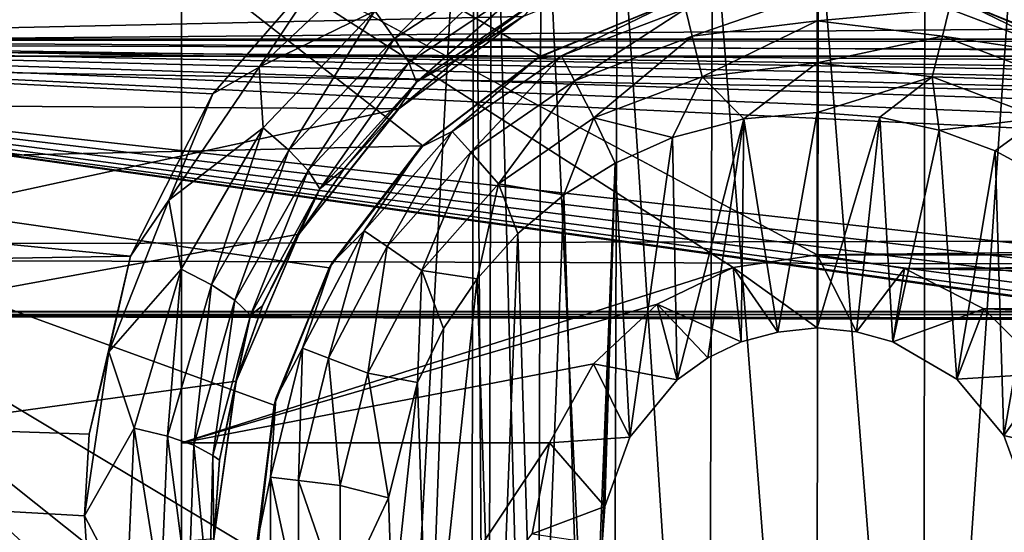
# Model space of a CAD drawing. Header units: metres. Extents: x -95 to 103, y -12 to 12.
# Tile 61 of 256: x -86.05 to -83.77, y 2.41 to 3.6. Entities that reach past the tile are written whole.
import ezdxf

# ---------------------------------------------------------------- set-up
doc = ezdxf.new("R2010")
doc.units = ezdxf.units.M
doc.layers.add('solid_P74500', color=7, linetype='CONTINUOUS')
doc.layers.add('solid_P74500_01', color=7, linetype='CONTINUOUS')

msp = doc.modelspace()

# ---------------------------------------------------------------- linework, layer by layer
at = {"layer": 'solid_P74500'}
for points in [[(-85.675003, 7.792304, -4.2), (-85.675003, -7.792304, -1.8), (-85.675003, 7.619055, -4.2)], [(-85.675003, 7.792304, -4.2), (-85.675003, 7.792304, -1.8), (-85.675003, -7.792304, -1.8)], [(-84.994942, 4.65, -1.8), (-85.675003, -7.792304, -1.8), (-85.675003, 7.792304, -1.8)], [(-85.675003, 7.619055, -4.2), (-85.675003, -7.792304, -1.8), (-85.675003, 6.889007, -5.312863)], [(-85.675003, 6.889007, -5.312863), (-85.675003, -7.792304, -1.8), (-85.675003, 6.005326, -6.294441)], [(-85.675003, 6.005326, -6.294441), (-85.675003, -7.792304, -1.8), (-85.675003, 4.981923, -7.132235)], [(-84.199997, 3.78, -10.861012), (-92.5, 5.004237, -10.35396), (-92.5, 3.435905, -10.974223)], [(-17, 3.510733, 10.951016), (-90.699997, 3.510733, 10.951016), (-92.5, 5.004237, 10.35396)], [(-85.675003, 4.981923, -7.132235), (-85.675003, -7.792304, -1.8), (-85.675003, 3.840867, -7.806155)], [(-85.11454, 3.302196, -9.333033), (-87, 3.260108, -9.347817), (-87, 4.775385, -8.672122)], [(-84.842018, 3.510387, -9.256737), (-85.11454, 3.302196, -9.333033), (-87, 4.775385, -8.672122)], [(-84.532959, 3.636655, -9.207863), (-84.842018, 3.510387, -9.256737), (-87, 4.775385, -8.672122)], [(-85.006721, 0, -1.8), (-85.675003, -7.792304, -1.8), (-84.994942, 4.65, -1.8)], [(-84.966034, 0.252288, -1.8), (-85.006721, 0, -1.8), (-84.994942, 4.65, -1.8)], [(-84.966034, 0.252288, -1.8), (-84.994942, 4.65, -1.8), (-84.954506, 4.400194, -1.8)], [(92.5, 3.494029, 12.000992), (92.5, 4.408051, 11.696763), (-94.018356, 3.995162, 11.844352)], [(-84.851532, 0.475095, -1.8), (-84.966034, 0.252288, -1.8), (-84.954506, 4.400194, -1.8)], [(-84.851532, 0.475095, -1.8), (-84.954506, 4.400194, -1.8), (-84.839775, 4.178985, -1.8)], [(-13, 4.208375, 10.163148), (-90.699997, 4.208374, 10.163147), (-90.699997, 3.510733, 10.424719)], [(-13, 4.208375, 10.163148), (-90.699997, 3.510733, 10.424719), (-13, 3.510733, 10.424719)], [(-84.675194, 0.651567, -1.8), (-84.851532, 0.475095, -1.8), (-84.839775, 4.178985, -1.8)], [(-84.675194, 0.651567, -1.8), (-84.839775, 4.178985, -1.8), (-84.663666, 4.004628, -1.8)], [(-84.452858, 0.765777, -1.8), (-84.675194, 0.651567, -1.8), (-84.663666, 4.004628, -1.8)], [(-84.452858, 0.765777, -1.8), (-84.663666, 4.004628, -1.8), (-84.442993, 3.893337, -1.8)], [(-83.9534, 0.767877, -1.8), (-83.950836, 3.895406, -1.8), (-83.731743, 4.007948, -1.8)], [(-83.729462, 0.654936, -1.8), (-83.9534, 0.767877, -1.8), (-83.731743, 4.007948, -1.8)], [(92.5, 3.494029, 12.000992), (-94.018356, 3.995162, 11.844352), (-94.018356, 3.057308, 12.120349)], [(-84.203156, 0.806697, -1.8), (-84.452858, 0.765777, -1.8), (-84.442993, 3.893337, -1.8)], [(-84.203156, 0.806697, -1.8), (-84.442993, 3.893337, -1.8), (-84.196892, 3.855084, -1.8)], [(-83.9534, 0.767877, -1.8), (-84.196892, 3.855084, -1.8), (-83.950836, 3.895406, -1.8)], [(-85.792992, 3.046415, -12.123092), (-94.018356, 2.90676, -12.157333), (-94.018356, 3.847966, -11.892988)], [(-85.602242, 3.423377, -12.022083), (-85.792992, 3.046415, -12.123092), (-94.018356, 3.847966, -11.892988)], [(-85.320724, 3.746235, -11.925424), (-85.602242, 3.423377, -12.022083), (-94.018356, 3.847966, -11.892988)], [(-84.199997, 3.049433, -8.148065), (-14.325, 3.841013, -7.806084), (-85.675003, 3.840867, -7.806155)], [(-85.675003, 3.840867, -7.806155), (-85.675003, -7.792304, -1.8), (-85.675003, 2.613127, -8.297921)], [(-84.39473, 3.020148, -8.158965), (-85.675003, 3.840867, -7.806155), (-85.675003, 2.613127, -8.297921)], [(-84.39473, 3.020148, -8.158965), (-84.199997, 3.049433, -8.148065), (-85.675003, 3.840867, -7.806155)], [(-83.9534, 0.767877, -1.8), (-84.203156, 0.806697, -1.8), (-84.196892, 3.855084, -1.8)], [(-84.199997, 3.049433, -8.148065), (-79.199997, 3.049433, -8.148065), (-14.325, 3.841013, -7.806084)], [(-85.18029, 3.551624, -11.881824), (-85.226578, 3.61557, -11.920693), (-84.915016, 3.817979, -11.847534)], [(-84.883583, 3.745757, -11.808312), (-85.18029, 3.551624, -11.881824), (-84.915016, 3.817979, -11.847534)], [(-84.555458, 3.733841, -10.876968), (-84.199997, 3.78, -10.861012), (-92.5, 3.435905, -10.974223)], [(-85.494522, 3.485185, -11.999711), (-85.602242, 3.423377, -12.022083), (-85.320724, 3.746235, -11.925424)], [(-85.494522, 3.485185, -11.999711), (-85.320724, 3.746235, -11.925424), (-85.225342, 3.738253, -11.919397)], [(-85.147133, 3.49589, -11.822294), (-85.18029, 3.551624, -11.881824), (-84.883583, 3.745757, -11.808312)], [(-84.86203, 3.685124, -11.74824), (-85.147133, 3.49589, -11.822294), (-84.883583, 3.745757, -11.808312)], [(-84.882599, 3.602482, -10.921178), (-84.555458, 3.733841, -10.876968), (-92.5, 3.435905, -10.974223)], [(-85.494522, 3.485185, -11.999711), (-85.225342, 3.738253, -11.919397), (-85.226578, 3.61557, -11.920693)], [(-85.129227, 3.449822, -11.739178), (-85.147133, 3.49589, -11.822294), (-84.86203, 3.685124, -11.74824)], [(-84.851952, 3.638062, -11.66436), (-85.129227, 3.449822, -11.739178), (-84.86203, 3.685124, -11.74824)], [(-84.490105, 3.556991, -12.912048), (-84.505669, 3.620139, -12.814588), (-84.199997, 3.657254, -12.814588)], [(-84.490105, 3.556991, -12.912048), (-84.199997, 3.657254, -12.814588), (-84.199997, 3.592215, -12.912048)], [(-84.199997, 3.657254, -12.814588), (-83.894333, 3.620139, -12.814588), (-84.199997, 3.592215, -12.912048)], [(-84.851952, 3.638062, -11.66436), (-85.033623, 3.504756, -11.6112), (-85.129227, 3.449822, -11.739178)], [(-84.851952, 3.638062, -11.66436), (-84.879471, 3.604057, -11.571634), (-85.033623, 3.504756, -11.6112)], [(-84.849998, 3.505833, -12.7), (-84.842018, 3.510387, -9.256737), (-84.536469, 3.635704, -12.7)], [(-84.793571, 3.510952, -12.814588), (-84.849998, 3.505833, -12.7), (-84.536469, 3.635704, -12.7)], [(-84.536469, 3.635704, -12.7), (-84.842018, 3.510387, -9.256737), (-84.532959, 3.636655, -9.207863)], [(-84.505669, 3.620139, -12.814588), (-84.793571, 3.510952, -12.814588), (-84.536469, 3.635704, -12.7)], [(-83.863533, 3.635704, -12.7), (-83.60643, 3.510952, -12.814588), (-83.894333, 3.620139, -12.814588)], [(-79.532959, 3.636655, -9.207863), (-83.571136, 3.51812, -9.253801), (-83.872665, 3.637856, -9.207389)], [(-83.863533, 3.635704, -12.7), (-83.872665, 3.637856, -9.207389), (-83.571136, 3.51812, -9.253801)], [(-83.863533, 3.635704, -12.7), (-83.571136, 3.51812, -9.253801), (-83.550003, 3.505833, -12.7)], [(-83.863533, 3.635704, -12.7), (-83.550003, 3.505833, -12.7), (-83.60643, 3.510952, -12.814588)], [(-85.494522, 3.485185, -11.999711), (-85.226578, 3.61557, -11.920693), (-85.484955, 3.344436, -12.009718)], [(-85.425453, 3.292418, -11.971058), (-85.484955, 3.344436, -12.009718), (-85.226578, 3.61557, -11.920693)], [(-85.18029, 3.551624, -11.881824), (-85.425453, 3.292418, -11.971058), (-85.226578, 3.61557, -11.920693)], [(-84.763344, 3.453363, -12.912048), (-84.793571, 3.510952, -12.814588), (-84.505669, 3.620139, -12.814588)], [(-84.490105, 3.556991, -12.912048), (-84.763344, 3.453363, -12.912048), (-84.505669, 3.620139, -12.814588)], [(-83.894333, 3.620139, -12.814588), (-83.909897, 3.556991, -12.912048), (-84.199997, 3.592215, -12.912048)], [(-83.894333, 3.620139, -12.814588), (-83.60643, 3.510952, -12.814588), (-83.909897, 3.556991, -12.912048)], [(-85.170372, 3.387967, -10.989617), (-84.882599, 3.602482, -10.921178), (-92.5, 3.435905, -10.974223)], [(-85.033623, 3.504756, -11.6112), (-84.882599, 3.602482, -10.921178), (-85.170372, 3.387967, -10.989617)], [(-85.033623, 3.504756, -11.6112), (-84.879471, 3.604057, -11.571634), (-84.882599, 3.602482, -10.921178)], [(-84.490105, 3.556991, -12.912048), (-84.199997, 3.592215, -12.912048), (-84.466789, 3.462411, -12.977164)], [(-84.466789, 3.462411, -12.977164), (-84.199997, 3.592215, -12.912048), (-84.199997, 3.494805, -12.977164)], [(-84.199997, 3.592215, -12.912048), (-83.909897, 3.556991, -12.912048), (-84.199997, 3.494805, -12.977164)], [(-8.2, 2.162539, 9.147798), (-90.699997, 2.162539, 9.147798), (-90.699997, 3.55, 8.703878)], [(-16.67, 3.55, 0.5), (-90.699997, 3.55, 8.703878), (-88, 3.55, 0.5)], [(-16.67, 3.55, 8.703878), (-90.699997, 3.55, 8.703878), (-16.67, 3.55, 0.5)], [(-16.67, 3.05, 8.891428), (-8.2, 2.162539, 9.147798), (-90.699997, 3.55, 8.703878)], [(-16.67, 3.301332, 8.801205), (-16.67, 3.05, 8.891428), (-90.699997, 3.55, 8.703878)], [(-16.67, 3.301332, 8.801205), (-90.699997, 3.55, 8.703878), (-16.67, 3.55, 8.703878)], [(-42.130733, -2.890517, 0.5), (-88, 3.55, 0.5), (-88, -3.55, 0.5)], [(-16.950249, 3.457469, 0.5), (-16.67, 3.55, 0.5), (-88, 3.55, 0.5)], [(-42.494564, -2.812256, 0.5), (-88, 3.55, 0.5), (-42.130733, -2.890517, 0.5)], [(-42.130733, 2.890517, 0.5), (-37.956421, 3.255723, 0.5), (-88, 3.55, 0.5)], [(-16.950249, 3.457469, 0.5), (-88, 3.55, 0.5), (-37.956421, 3.255723, 0.5)], [(-42.494602, 2.812241, 0.5), (-42.130733, 2.890517, 0.5), (-88, 3.55, 0.5)], [(-42.825382, 2.648475, 0.5), (-42.494602, 2.812241, 0.5), (-88, 3.55, 0.5)], [(-43.105759, 2.409416, 0.5), (-42.825382, 2.648475, 0.5), (-88, 3.55, 0.5)], [(-43.319454, 2.109267, 0.5), (-43.105759, 2.409416, 0.5), (-88, 3.55, 0.5)], [(-43.453747, 1.765491, 0.5), (-43.319454, 2.109267, 0.5), (-88, 3.55, 0.5)], [(-43.5, 1.396225, 0.5), (-43.453747, 1.765491, 0.5), (-88, 3.55, 0.5)], [(-43.5, -1.396225, 0.5), (-43.5, 1.396225, 0.5), (-88, 3.55, 0.5)], [(-43.453735, -1.765533, 0.5), (-43.5, -1.396225, 0.5), (-88, 3.55, 0.5)], [(-43.31942, -2.109326, 0.5), (-43.453735, -1.765533, 0.5), (-88, 3.55, 0.5)], [(-43.105709, -2.409473, 0.5), (-43.31942, -2.109326, 0.5), (-88, 3.55, 0.5)], [(-42.825325, -2.648513, 0.5), (-43.105709, -2.409473, 0.5), (-88, 3.55, 0.5)], [(-42.494564, -2.812256, 0.5), (-42.825325, -2.648513, 0.5), (-88, 3.55, 0.5)], [(-85.380928, 3.244869, -11.911852), (-85.425453, 3.292418, -11.971058), (-85.18029, 3.551624, -11.881824)], [(-85.147133, 3.49589, -11.822294), (-85.380928, 3.244869, -11.911852), (-85.18029, 3.551624, -11.881824)], [(-84.490105, 3.556991, -12.912048), (-84.718079, 3.367111, -12.977164), (-84.763344, 3.453363, -12.912048)], [(-84.490105, 3.556991, -12.912048), (-84.466789, 3.462411, -12.977164), (-84.718079, 3.367111, -12.977164)], [(-83.909897, 3.556991, -12.912048), (-83.933212, 3.462411, -12.977164), (-84.199997, 3.494805, -12.977164)], [(-83.909897, 3.556991, -12.912048), (-83.636658, 3.453363, -12.912048), (-83.933212, 3.462411, -12.977164)], [(-83.60643, 3.510952, -12.814588), (-83.636658, 3.453363, -12.912048), (-83.909897, 3.556991, -12.912048)], [(-90.699997, 3.510733, 10.845956), (-90.699997, 3.510733, 10.951016), (-17, 3.510733, 10.951016)], [(-90.699997, 3.510733, 10.845956), (-17, 3.510733, 10.951016), (-90.699997, 3.510733, 10.424719)], [(-15.000362, 3.510733, 10.6882), (-90.699997, 3.510733, 10.424719), (-17, 3.510733, 10.951016)], [(-13, 3.510733, 10.424719), (-90.699997, 3.510733, 10.424719), (-15.000362, 3.510733, 10.6882)], [(-85.353828, 3.202644, -11.82919), (-85.380928, 3.244869, -11.911852), (-85.147133, 3.49589, -11.822294)], [(-85.129227, 3.449822, -11.739178), (-85.353828, 3.202644, -11.82919), (-85.147133, 3.49589, -11.822294)], [(-85.173637, 3.385997, -11.655835), (-85.033623, 3.504756, -11.6112), (-85.170372, 3.387967, -10.989617)], [(-85.129227, 3.449822, -11.739178), (-85.033623, 3.504756, -11.6112), (-85.173637, 3.385997, -11.655835)], [(-85.11924, 3.299239, -12.7), (-85.11454, 3.302196, -9.333033), (-84.849998, 3.505833, -12.7)], [(-85.046974, 3.336038, -12.814588), (-85.11924, 3.299239, -12.7), (-84.849998, 3.505833, -12.7)], [(-84.849998, 3.505833, -12.7), (-85.11454, 3.302196, -9.333033), (-84.842018, 3.510387, -9.256737)], [(-84.793571, 3.510952, -12.814588), (-85.046974, 3.336038, -12.814588), (-84.849998, 3.505833, -12.7)], [(-85.003845, 3.287356, -12.912048), (-85.046974, 3.336038, -12.814588), (-84.793571, 3.510952, -12.814588)], [(-84.763344, 3.453363, -12.912048), (-85.003845, 3.287356, -12.912048), (-84.793571, 3.510952, -12.814588)], [(-84.466789, 3.462411, -12.977164), (-84.199997, 3.494805, -12.977164), (-84.370331, 3.365383, -13)], [(-84.199997, 3.494805, -12.977164), (-84.199997, 3.38, -13), (-84.370331, 3.365383, -13)], [(-84.199997, 3.494805, -12.977164), (-83.933212, 3.462411, -12.977164), (-84.199997, 3.38, -13)], [(89.300003, 2.55, 12.237136), (92.5, 3.494029, 12.000992), (-94.018356, 3.057308, 12.120349)], [(-85.704361, 3.176526, -12.087856), (-85.602242, 3.423377, -12.022083), (-85.494522, 3.485185, -11.999711)], [(-85.704361, 3.176526, -12.087856), (-85.494522, 3.485185, -11.999711), (-85.484955, 3.344436, -12.009718)], [(-85.129227, 3.449822, -11.739178), (-85.297394, 3.24933, -11.706601), (-85.353828, 3.202644, -11.82919)], [(-85.129227, 3.449822, -11.739178), (-85.173637, 3.385997, -11.655835), (-85.297394, 3.24933, -11.706601)], [(-84.763344, 3.453363, -12.912048), (-84.939255, 3.214443, -12.977164), (-85.003845, 3.287356, -12.912048)], [(-84.763344, 3.453363, -12.912048), (-84.718079, 3.367111, -12.977164), (-84.939255, 3.214443, -12.977164)], [(-84.718079, 3.367111, -12.977164), (-84.466789, 3.462411, -12.977164), (-84.535683, 3.321975, -13)], [(-84.466789, 3.462411, -12.977164), (-84.370331, 3.365383, -13), (-84.535683, 3.321975, -13)], [(-83.933212, 3.462411, -12.977164), (-84.054955, 3.36864, -13), (-84.199997, 3.38, -13)], [(-83.933212, 3.462411, -12.977164), (-83.917511, 3.339016, -13), (-84.054955, 3.36864, -13)], [(-83.933212, 3.462411, -12.977164), (-83.681923, 3.367111, -12.977164), (-83.917511, 3.339016, -13)], [(-83.636658, 3.453363, -12.912048), (-83.681923, 3.367111, -12.977164), (-83.933212, 3.462411, -12.977164)], [(-85.170372, 3.387967, -10.989617), (-92.5, 3.435905, -10.974223), (-92.5, 1.797969, -11.358385)], [(-85.704361, 3.176526, -12.087856), (-85.792992, 3.046415, -12.123092), (-85.602242, 3.423377, -12.022083)], [(-85.402275, 3.097138, -11.075095), (-85.170372, 3.387967, -10.989617), (-92.5, 1.797969, -11.358385)], [(-85.173637, 3.385997, -11.655835), (-85.170372, 3.387967, -10.989617), (-85.402275, 3.097138, -11.075095)], [(-85.297394, 3.24933, -11.706601), (-85.173637, 3.385997, -11.655835), (-85.402275, 3.097138, -11.075095)], [(-84.370331, 3.365383, -13), (-84.199997, 3.38, -13), (-84.291832, 2.870482, -13)], [(-84.199997, 3.38, -13), (-84.199997, 2.88, -13), (-84.291832, 2.870482, -13)], [(-84.199997, 3.38, -13), (-84.054955, 3.36864, -13), (-84.199997, 2.88, -13)], [(-84.939255, 3.214443, -12.977164), (-84.718079, 3.367111, -12.977164), (-84.788025, 3.188541, -13)], [(-84.718079, 3.367111, -12.977164), (-84.668503, 3.262584, -13), (-84.788025, 3.188541, -13)], [(-84.718079, 3.367111, -12.977164), (-84.535683, 3.321975, -13), (-84.668503, 3.262584, -13)], [(-84.535683, 3.321975, -13), (-84.370331, 3.365383, -13), (-84.525322, 2.759121, -13)], [(-84.370331, 3.365383, -13), (-84.453804, 2.810744, -13), (-84.525322, 2.759121, -13)], [(-84.370331, 3.365383, -13), (-84.376312, 2.847516, -13), (-84.453804, 2.810744, -13)], [(-84.370331, 3.365383, -13), (-84.291832, 2.870482, -13), (-84.376312, 2.847516, -13)], [(-84.054955, 3.36864, -13), (-84.108688, 2.870527, -13), (-84.199997, 2.88, -13)], [(-84.054955, 3.36864, -13), (-84.024689, 2.847855, -13), (-84.108688, 2.870527, -13)], [(-84.054955, 3.36864, -13), (-83.917511, 3.339016, -13), (-84.024689, 2.847855, -13)], [(-83.681923, 3.367111, -12.977164), (-83.787125, 3.290737, -13), (-83.917511, 3.339016, -13)], [(-83.681923, 3.367111, -12.977164), (-83.663017, 3.223215, -13), (-83.787125, 3.290737, -13)], [(-85.704361, 3.176526, -12.087856), (-85.484955, 3.344436, -12.009718), (-85.67514, 3.016484, -12.105107)], [(-85.605118, 2.979831, -12.066458), (-85.67514, 3.016484, -12.105107), (-85.484955, 3.344436, -12.009718)], [(-85.425453, 3.292418, -11.971058), (-85.605118, 2.979831, -12.066458), (-85.484955, 3.344436, -12.009718)], [(-85.046974, 3.336038, -12.814588), (-85.25116, 3.105563, -12.814588), (-85.11924, 3.299239, -12.7)], [(-85.197632, 3.068617, -12.912048), (-85.25116, 3.105563, -12.814588), (-85.046974, 3.336038, -12.814588)], [(-85.003845, 3.287356, -12.912048), (-85.197632, 3.068617, -12.912048), (-85.046974, 3.336038, -12.814588)], [(-83.917511, 3.339016, -13), (-83.876678, 2.760992, -13), (-84.024689, 2.847855, -13)], [(-83.917511, 3.339016, -13), (-83.787125, 3.290737, -13), (-83.876678, 2.760992, -13)], [(-84.668503, 3.262584, -13), (-84.535683, 3.321975, -13), (-84.634666, 2.626765, -13)], [(-84.535683, 3.321975, -13), (-84.525322, 2.759121, -13), (-84.634666, 2.626765, -13)], [(-85.11454, 3.302196, -9.333033), (-85.331924, 3.019476, -9.428296), (-87, 3.260108, -9.347817)], [(-85.55072, 2.943987, -12.007269), (-85.605118, 2.979831, -12.066458), (-85.425453, 3.292418, -11.971058)], [(-85.380928, 3.244869, -11.911852), (-85.55072, 2.943987, -12.007269), (-85.425453, 3.292418, -11.971058)], [(-85.325836, 3.03, -12.7), (-85.331924, 3.019476, -9.428296), (-85.11454, 3.302196, -9.333033)], [(-85.325836, 3.03, -12.7), (-85.11454, 3.302196, -9.333033), (-85.11924, 3.299239, -12.7)], [(-85.25116, 3.105563, -12.814588), (-85.325836, 3.03, -12.7), (-85.11924, 3.299239, -12.7)], [(-83.787125, 3.290737, -13), (-83.767342, 2.63014, -13), (-83.876678, 2.760992, -13)], [(-83.787125, 3.290737, -13), (-83.663017, 3.223215, -13), (-83.767342, 2.63014, -13)], [(-85.003845, 3.287356, -12.912048), (-85.11747, 3.013281, -12.977164), (-85.197632, 3.068617, -12.912048)], [(-85.003845, 3.287356, -12.912048), (-84.939255, 3.214443, -12.977164), (-85.11747, 3.013281, -12.977164)], [(-85.317436, 1.715714, -9.750196), (-87, 1.65327, -9.760979), (-87, 3.260108, -9.347817)], [(-85.450348, 2.023985, -9.690897), (-85.317436, 1.715714, -9.750196), (-87, 3.260108, -9.347817)], [(-85.498924, 2.360528, -9.614464), (-85.450348, 2.023985, -9.690897), (-87, 3.260108, -9.347817)], [(-85.459763, 2.700557, -9.524547), (-85.498924, 2.360528, -9.614464), (-87, 3.260108, -9.347817)], [(-85.331924, 3.019476, -9.428296), (-85.459763, 2.700557, -9.524547), (-87, 3.260108, -9.347817)], [(-85.514519, 2.909207, -11.924637), (-85.55072, 2.943987, -12.007269), (-85.380928, 3.244869, -11.911852)], [(-85.353828, 3.202644, -11.82919), (-85.514519, 2.909207, -11.924637), (-85.380928, 3.244869, -11.911852)], [(-85.402443, 3.09703, -11.758948), (-85.297394, 3.24933, -11.706601), (-85.402275, 3.097138, -11.075095)], [(-85.353828, 3.202644, -11.82919), (-85.297394, 3.24933, -11.706601), (-85.402443, 3.09703, -11.758948)], [(-84.736984, 1.536785, -13), (-84.788025, 3.188541, -13), (-84.668503, 3.262584, -13)], [(-84.736984, 1.536785, -13), (-84.668503, 3.262584, -13), (-84.69928, 2.377952, -13)], [(-84.668503, 3.262584, -13), (-84.69249, 2.46539, -13), (-84.69928, 2.377952, -13)], [(-84.668503, 3.262584, -13), (-84.634666, 2.626765, -13), (-84.69249, 2.46539, -13)], [(-83.663017, 3.223215, -13), (-83.708229, 2.469405, -13), (-83.767342, 2.63014, -13)], [(-85.353828, 3.202644, -11.82919), (-85.486801, 2.931499, -11.812193), (-85.514519, 2.909207, -11.924637)], [(-85.353828, 3.202644, -11.82919), (-85.402443, 3.09703, -11.758948), (-85.486801, 2.931499, -11.812193)], [(-85.11747, 3.013281, -12.977164), (-84.939255, 3.214443, -12.977164), (-84.988884, 2.99403, -13)], [(-84.939255, 3.214443, -12.977164), (-84.894638, 3.099296, -13), (-84.988884, 2.99403, -13)], [(-84.939255, 3.214443, -12.977164), (-84.788025, 3.188541, -13), (-84.894638, 3.099296, -13)], [(-85.843002, 2.824502, -12.176331), (-85.792992, 3.046415, -12.123092), (-85.704361, 3.176526, -12.087856)], [(-85.843002, 2.824502, -12.176331), (-85.704361, 3.176526, -12.087856), (-85.67514, 3.016484, -12.105107)], [(-84.849243, 1.619436, -13), (-84.894638, 3.099296, -13), (-84.788025, 3.188541, -13)], [(-84.736984, 1.536785, -13), (-84.849243, 1.619436, -13), (-84.788025, 3.188541, -13)], [(-85.548111, 2.756503, -11.164752), (-85.402275, 3.097138, -11.075095), (-92.5, 1.797969, -11.358385)], [(-85.402443, 3.09703, -11.758948), (-85.402275, 3.097138, -11.075095), (-85.548111, 2.756503, -11.164752)], [(-85.486801, 2.931499, -11.812193), (-85.402443, 3.09703, -11.758948), (-85.548111, 2.756503, -11.164752)], [(-85.25116, 3.105563, -12.814588), (-85.394257, 2.832921, -12.814588), (-85.325836, 3.03, -12.7)], [(-85.333443, 2.809857, -12.912048), (-85.394257, 2.832921, -12.814588), (-85.25116, 3.105563, -12.814588)], [(-85.197632, 3.068617, -12.912048), (-85.333443, 2.809857, -12.912048), (-85.25116, 3.105563, -12.814588)], [(-84.948105, 1.71681, -13), (-84.988884, 2.99403, -13), (-84.894638, 3.099296, -13)], [(-84.849243, 1.619436, -13), (-84.948105, 1.71681, -13), (-84.894638, 3.099296, -13)], [(-85.197632, 3.068617, -12.912048), (-85.242363, 2.775315, -12.977164), (-85.333443, 2.809857, -12.912048)], [(-85.197632, 3.068617, -12.912048), (-85.11747, 3.013281, -12.977164), (-85.242363, 2.775315, -12.977164)], [(89.300003, 2.55, 12.237136), (-94.018356, 3.057308, 12.120349), (-94.018356, 2.100752, 12.322209)], [(-85.792992, 3.046415, -12.123092), (-85.888779, 2.63359, -12.219419), (-94.018356, 2.90676, -12.157333)], [(-85.843002, 2.824502, -12.176331), (-85.888779, 2.63359, -12.219419), (-85.792992, 3.046415, -12.123092)], [(-84.199997, 2.88, -13), (-84.199997, 3.049433, -8.148065), (-84.39473, 3.020148, -8.158965)], [(-84.199997, 3.049433, -8.148065), (-83.997627, 3.017784, -8.15984), (-79.199997, 3.049433, -8.148065)], [(-84.108688, 2.870527, -13), (-83.997627, 3.017784, -8.15984), (-84.199997, 3.049433, -8.148065)], [(-84.199997, 2.88, -13), (-84.108688, 2.870527, -13), (-84.199997, 3.049433, -8.148065)], [(-83.997627, 3.017784, -8.15984), (-79.39473, 3.020148, -8.158965), (-79.199997, 3.049433, -8.148065)], [(-85.843002, 2.824502, -12.176331), (-85.67514, 3.016484, -12.105107), (-85.784035, 2.647307, -12.197984)], [(-85.707268, 2.628829, -12.159169), (-85.784035, 2.647307, -12.197984), (-85.67514, 3.016484, -12.105107)], [(-85.605118, 2.979831, -12.066458), (-85.707268, 2.628829, -12.159169), (-85.67514, 3.016484, -12.105107)], [(-84.571693, 2.935004, -8.189979), (-84.39473, 3.020148, -8.158965), (-85.675003, 2.613127, -8.297921)], [(-85.455704, 2.716465, -12.7), (-85.459763, 2.700557, -9.524547), (-85.331924, 3.019476, -9.428296)], [(-85.455704, 2.716465, -12.7), (-85.331924, 3.019476, -9.428296), (-85.325836, 3.03, -12.7)], [(-85.394257, 2.832921, -12.814588), (-85.455704, 2.716465, -12.7), (-85.325836, 3.03, -12.7)], [(-84.376312, 2.847516, -13), (-84.39473, 3.020148, -8.158965), (-84.571693, 2.935004, -8.189979)], [(-84.291832, 2.870482, -13), (-84.199997, 2.88, -13), (-84.39473, 3.020148, -8.158965)], [(-84.376312, 2.847516, -13), (-84.291832, 2.870482, -13), (-84.39473, 3.020148, -8.158965)], [(-84.108688, 2.870527, -13), (-84.024689, 2.847855, -13), (-83.997627, 3.017784, -8.15984)], [(-84.024689, 2.847855, -13), (-83.813751, 2.924519, -8.193728), (-83.997627, 3.017784, -8.15984)], [(-83.997627, 3.017784, -8.15984), (-79.571693, 2.935004, -8.189979), (-79.39473, 3.020148, -8.158965)], [(-83.997627, 3.017784, -8.15984), (-83.813751, 2.924519, -8.193728), (-79.571693, 2.935004, -8.189979)], [(-85.242363, 2.775315, -12.977164), (-85.11747, 3.013281, -12.977164), (-85.127319, 2.75358, -13)], [(-85.11747, 3.013281, -12.977164), (-85.066879, 2.878491, -13), (-85.127319, 2.75358, -13)], [(-85.11747, 3.013281, -12.977164), (-84.988884, 2.99403, -13), (-85.066879, 2.878491, -13)], [(-85.101097, 1.946654, -13), (-85.066879, 2.878491, -13), (-84.988884, 2.99403, -13)], [(-84.948105, 1.71681, -13), (-85.101097, 1.946654, -13), (-84.988884, 2.99403, -13)], [(-85.645836, 2.607852, -12.09973), (-85.707268, 2.628829, -12.159169), (-85.605118, 2.979831, -12.066458)], [(-85.55072, 2.943987, -12.007269), (-85.645836, 2.607852, -12.09973), (-85.605118, 2.979831, -12.066458)], [(-84.719208, 2.796605, -8.238264), (-84.571693, 2.935004, -8.189979), (-85.675003, 2.613127, -8.297921)], [(-85.60228, 2.584072, -12.016753), (-85.645836, 2.607852, -12.09973), (-85.55072, 2.943987, -12.007269)], [(-85.514519, 2.909207, -11.924637), (-85.60228, 2.584072, -12.016753), (-85.55072, 2.943987, -12.007269)], [(-85.548637, 2.755737, -11.865966), (-85.486801, 2.931499, -11.812193), (-85.548111, 2.756503, -11.164752)], [(-85.514519, 2.909207, -11.924637), (-85.486801, 2.931499, -11.812193), (-85.548637, 2.755737, -11.865966)], [(-84.525322, 2.759121, -13), (-84.571693, 2.935004, -8.189979), (-84.719208, 2.796605, -8.238264)], [(-84.453804, 2.810744, -13), (-84.376312, 2.847516, -13), (-84.571693, 2.935004, -8.189979)], [(-84.525322, 2.759121, -13), (-84.453804, 2.810744, -13), (-84.571693, 2.935004, -8.189979)], [(-84.024689, 2.847855, -13), (-83.876678, 2.760992, -13), (-83.813751, 2.924519, -8.193728)], [(-83.876678, 2.760992, -13), (-83.664497, 2.774547, -8.245719), (-83.813751, 2.924519, -8.193728)], [(-83.813751, 2.924519, -8.193728), (-79.719208, 2.796605, -8.238264), (-79.571693, 2.935004, -8.189979)], [(-83.813751, 2.924519, -8.193728), (-83.664497, 2.774547, -8.245719), (-79.719208, 2.796605, -8.238264)], [(-85.884407, 2.208822, -12.303296), (-94.018356, 1.947775, -12.347315), (-94.018356, 2.90676, -12.157333)], [(-85.899841, 2.444274, -12.258692), (-85.884407, 2.208822, -12.303296), (-94.018356, 2.90676, -12.157333)], [(-85.888779, 2.63359, -12.219419), (-85.899841, 2.444274, -12.258692), (-94.018356, 2.90676, -12.157333)], [(-90.699997, 2.917726, 11.123708), (89.300003, 2.45, 11.235991), (-92.5, 1.797969, 11.358385)], [(-90.699997, 2.917726, 11.123708), (-16.78986, 2.912514, 11.097919), (-17, 2.917726, 11.123708)], [(-90.699997, 2.910733, 11.071284), (-16.78986, 2.912514, 11.097919), (-90.699997, 2.917726, 11.123708)], [(-90.699997, 2.910733, 11.071284), (-16.580158, 2.910733, 11.071284), (-16.78986, 2.912514, 11.097919)], [(-90.699997, 1.617044, 10.880484), (-13, 1.617046, 10.880494), (-13, 2.910733, 10.607904)], [(-14.790274, 2.910733, 10.839775), (-16.580158, 2.910733, 11.071284), (-90.699997, 2.910733, 11.071284)], [(-90.699997, 2.910733, 11.071284), (-13, 2.910733, 10.607904), (-14.790274, 2.910733, 10.839775)], [(-90.699997, 2.910733, 11.071284), (-90.699997, 2.910733, 11.022143), (-13, 2.910733, 10.607904)], [(-90.699997, 2.910733, 10.607904), (-13, 2.910733, 10.607904), (-90.699997, 2.910733, 11.022143)], [(-90.699997, 1.617044, 10.880484), (-13, 2.910733, 10.607904), (-90.699997, 2.910733, 10.607904)], [(-85.514519, 2.909207, -11.924637), (-85.586571, 2.573435, -11.916116), (-85.60228, 2.584072, -12.016753)], [(-85.514519, 2.909207, -11.924637), (-85.548637, 2.755737, -11.865966), (-85.586571, 2.573435, -11.916116)], [(-85.101097, 1.946654, -13), (-85.127319, 2.75358, -13), (-85.066879, 2.878491, -13)], [(-85.394257, 2.832921, -12.814588), (-85.467941, 2.533956, -12.814588), (-85.455704, 2.716465, -12.7)], [(-85.403374, 2.526116, -12.912048), (-85.467941, 2.533956, -12.814588), (-85.394257, 2.832921, -12.814588)], [(-85.333443, 2.809857, -12.912048), (-85.403374, 2.526116, -12.912048), (-85.394257, 2.832921, -12.814588)], [(-85.843002, 2.824502, -12.176331), (-85.899841, 2.444274, -12.258692), (-85.888779, 2.63359, -12.219419)], [(-85.843002, 2.824502, -12.176331), (-85.784035, 2.647307, -12.197984), (-85.899841, 2.444274, -12.258692)], [(-85.333443, 2.809857, -12.912048), (-85.306679, 2.514375, -12.977164), (-85.403374, 2.526116, -12.912048)], [(-85.333443, 2.809857, -12.912048), (-85.242363, 2.775315, -12.977164), (-85.306679, 2.514375, -12.977164)], [(-84.82132, 2.613603, -8.298137), (-84.719208, 2.796605, -8.238264), (-85.675003, 2.613127, -8.297921)], [(-84.634666, 2.626765, -13), (-84.719208, 2.796605, -8.238264), (-84.82132, 2.613603, -8.298137)], [(-84.634666, 2.626765, -13), (-84.525322, 2.759121, -13), (-84.719208, 2.796605, -8.238264)], [(-85.306679, 2.514375, -12.977164), (-85.242363, 2.775315, -12.977164), (-85.194283, 2.485715, -13)], [(-85.242363, 2.775315, -12.977164), (-85.127319, 2.75358, -13), (-85.194283, 2.485715, -13)], [(-83.876678, 2.760992, -13), (-83.767342, 2.63014, -13), (-83.664497, 2.774547, -8.245719)], [(-83.767342, 2.63014, -13), (-83.567863, 2.582519, -8.307863), (-83.664497, 2.774547, -8.245719)], [(-85.599396, 2.391351, -11.248619), (-85.548111, 2.756503, -11.164752), (-92.5, 1.797969, -11.358385)], [(-85.548637, 2.755737, -11.865966), (-85.548111, 2.756503, -11.164752), (-85.599396, 2.391351, -11.248619)], [(-85.586571, 2.573435, -11.916116), (-85.548637, 2.755737, -11.865966), (-85.599396, 2.391351, -11.248619)], [(-85.185356, 2.209673, -13), (-85.194283, 2.485715, -13), (-85.127319, 2.75358, -13)], [(-85.101097, 1.946654, -13), (-85.185356, 2.209673, -13), (-85.127319, 2.75358, -13)], [(-85.5, 2.38, -12.7), (-85.459763, 2.700557, -9.524547), (-85.455704, 2.716465, -12.7)], [(-85.467941, 2.533956, -12.814588), (-85.5, 2.38, -12.7), (-85.455704, 2.716465, -12.7)], [(-85.5, 2.38, -12.7), (-85.498924, 2.360528, -9.614464), (-85.459763, 2.700557, -9.524547)], [(-85.784035, 2.647307, -12.197984), (-85.801285, 2.256562, -12.280822), (-85.899841, 2.444274, -12.258692)], [(-85.722481, 2.258013, -12.241749), (-85.801285, 2.256562, -12.280822), (-85.784035, 2.647307, -12.197984)], [(-85.707268, 2.628829, -12.159169), (-85.722481, 2.258013, -12.241749), (-85.784035, 2.647307, -12.197984)], [(-85.658051, 2.254098, -12.181918), (-85.722481, 2.258013, -12.241749), (-85.707268, 2.628829, -12.159169)], [(-85.645836, 2.607852, -12.09973), (-85.658051, 2.254098, -12.181918), (-85.707268, 2.628829, -12.159169)], [(-84.69249, 2.46539, -13), (-84.634666, 2.626765, -13), (-84.82132, 2.613603, -8.298137)], [(-83.767342, 2.63014, -13), (-83.708229, 2.469405, -13), (-83.567863, 2.582519, -8.307863)], [(-84.82132, 2.613603, -8.298137), (-85.675003, 2.613127, -8.297921), (-85.675003, 1.326951, -8.597916)], [(-84.861565, 2.402006, -8.36184), (-84.82132, 2.613603, -8.298137), (-85.675003, 1.326951, -8.597916)], [(-85.675003, 2.613127, -8.297921), (-85.675003, -7.792304, -1.8), (-85.675003, 1.326951, -8.597916)], [(-85.61042, 2.244019, -12.098397), (-85.658051, 2.254098, -12.181918), (-85.645836, 2.607852, -12.09973)], [(-85.60228, 2.584072, -12.016753), (-85.61042, 2.244019, -12.098397), (-85.645836, 2.607852, -12.09973)], [(-84.69249, 2.46539, -13), (-84.82132, 2.613603, -8.298137), (-84.861565, 2.402006, -8.36184)], [(-85.60228, 2.584072, -12.016753), (-85.599983, 2.387462, -11.963368), (-85.61042, 2.244019, -12.098397)], [(-85.60228, 2.584072, -12.016753), (-85.586571, 2.573435, -11.916116), (-85.599983, 2.387462, -11.963368)], [(-85.599983, 2.387462, -11.963368), (-85.586571, 2.573435, -11.916116), (-85.599396, 2.391351, -11.248619)], [(89.300003, 2.500021, 12.247444), (89.300003, 2.55, 12.237136), (-94.018356, 2.100752, 12.322209)], [(-85.467941, 2.533956, -12.814588), (-85.467941, 2.226044, -12.814588), (-85.5, 2.38, -12.7)], [(-85.403374, 2.233884, -12.912048), (-85.467941, 2.226044, -12.814588), (-85.467941, 2.533956, -12.814588)], [(-85.403374, 2.526116, -12.912048), (-85.403374, 2.233884, -12.912048), (-85.467941, 2.533956, -12.814588)], [(-85.403374, 2.526116, -12.912048), (-85.306679, 2.514375, -12.977164), (-85.306679, 2.245625, -12.977164)], [(-85.403374, 2.526116, -12.912048), (-85.306679, 2.245625, -12.977164), (-85.403374, 2.233884, -12.912048)], [(-85.306679, 2.245625, -12.977164), (-85.306679, 2.514375, -12.977164), (-85.194283, 2.485715, -13)], [(89.300003, 2.45, 12.257548), (89.300003, 2.500021, 12.247444), (-94.018356, 2.100752, 12.322209)], [(-85.306679, 2.245625, -12.977164), (-85.194283, 2.485715, -13), (-85.185356, 2.209673, -13)], [(92.5, 2.45, 12.257548), (89.300003, 2.45, 12.257548), (-94.018356, 2.100752, 12.322209)], [(92.5, 1.230983, 12.439234), (92.5, 2.45, 12.257548), (-94.018356, 2.100752, 12.322209)], [(-85.801285, 2.256562, -12.280822), (-85.884407, 2.208822, -12.303296), (-85.899841, 2.444274, -12.258692)], [(-84.69928, 2.377952, -13), (-84.69249, 2.46539, -13), (-84.861565, 2.402006, -8.36184)]]:
    msp.add_3dface(points, dxfattribs=at)
at = {"layer": 'solid_P74500_01'}
for points in [[(-17, 3.510733, 10.951016), (-92.5, 5.004237, 10.35396), (92.5, 4.24661, 10.687108)], [(-90.699997, 2.917726, 11.123708), (89.300003, 2.500025, 11.224967), (89.300003, 2.45, 11.235991)], [(-90.699997, 2.917726, 11.123708), (89.300003, 2.55, 11.213719), (89.300003, 2.500025, 11.224967)], [(-90.699997, 2.917726, 11.123708), (92.5, 2.55, 11.213719), (89.300003, 2.55, 11.213719)], [(-90.699997, 2.917726, 11.123708), (-17, 2.917726, 11.123708), (92.5, 2.55, 11.213719)], [(-92.5, 1.797969, 11.358385), (89.300003, 2.45, 11.235991), (89.300003, 1.232091, 11.4338)]]:
    msp.add_3dface(points, dxfattribs=at)

doc.saveas('drawing.dxf')
